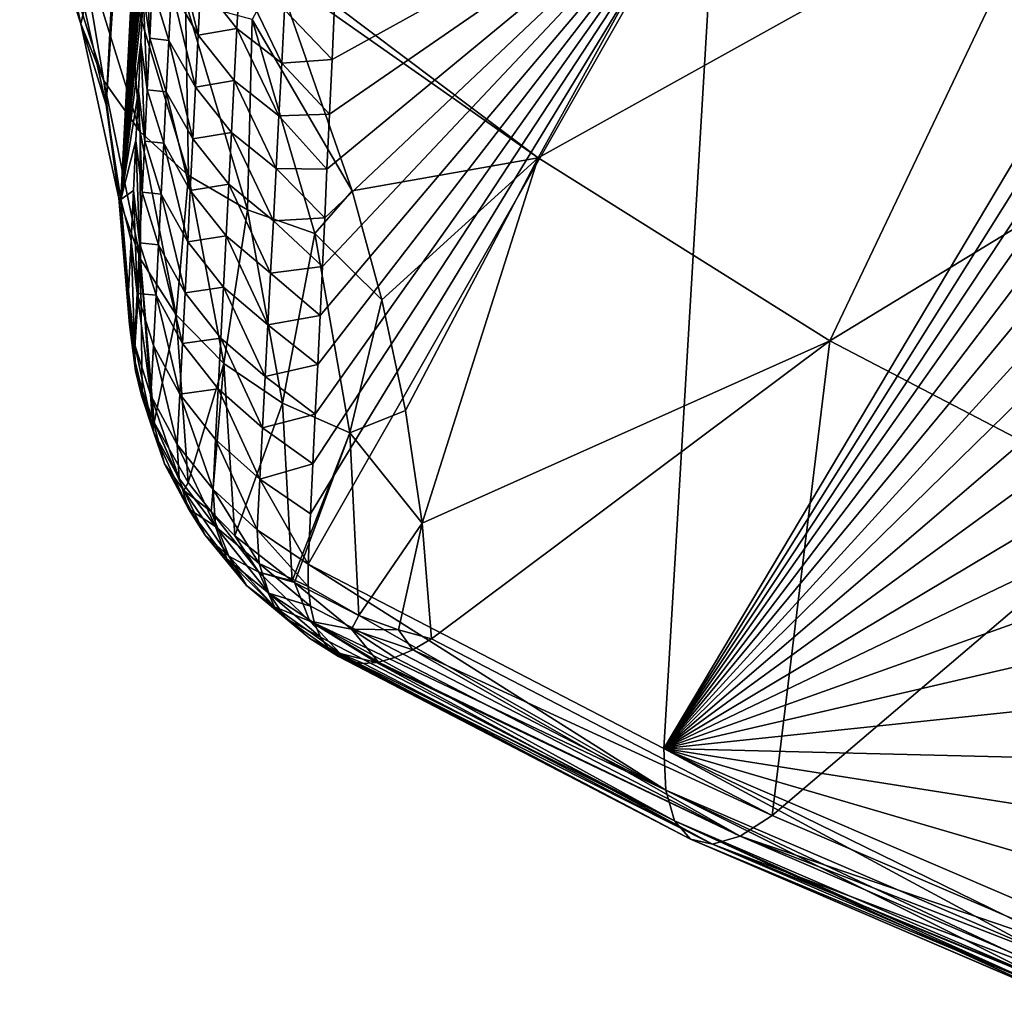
# Model space of a CAD drawing. Header units: metres. Extents: x -109 to 109, y -315 to 32.
# Tile 24 of 256: x -92.07 to -87.34, y -60.25 to -55.53. Entities that reach past the tile are written whole.
import ezdxf

# ---------------------------------------------------------------- set-up
doc = ezdxf.new("R2010")
doc.units = ezdxf.units.M
doc.layers.add('solid_K244242000C74_AAA', color=7, linetype='CONTINUOUS')

msp = doc.modelspace()

# ---------------------------------------------------------------- linework, layer by layer
at = {"layer": 'solid_K244242000C74_AAA'}
for points in [[(-91.653458, -55.942093, 49.707321), (-91.757263, -55.476662, 50.397888), (-91.126915, -45.615547, 35.550354)], [(-91.653458, -55.942093, 49.707321), (-91.126915, -45.615547, 35.550354), (-91.131073, -45.87534, 35.796913)], [(-91.653458, -55.942093, 49.707321), (-91.131073, -45.87534, 35.796913), (-91.135719, -46.138447, 36.049053)], [(-91.653458, -55.942093, 49.707321), (-91.135719, -46.138447, 36.049053), (-91.140862, -46.404922, 36.306938)], [(-91.653458, -55.942093, 49.707321), (-91.140862, -46.404922, 36.306938), (-91.146454, -46.67453, 36.56982)], [(-91.653458, -55.942093, 49.707321), (-91.146454, -46.67453, 36.56982), (-91.152481, -46.947311, 36.837837)], [(-91.653458, -55.942093, 49.707321), (-91.152481, -46.947311, 36.837837), (-91.157867, -47.177124, 37.065376)], [(-91.653458, -55.942093, 49.707321), (-91.157867, -47.177124, 37.065376), (-91.163574, -47.409275, 37.296947)], [(-91.653458, -55.942093, 49.707321), (-91.163574, -47.409275, 37.296947), (-91.169624, -47.643822, 37.532772)], [(-91.653458, -55.942093, 49.707321), (-91.169624, -47.643822, 37.532772), (-91.176018, -47.880829, 37.773052)], [(-91.653458, -55.942093, 49.707321), (-91.176018, -47.880829, 37.773052), (-91.182762, -48.12035, 38.017994)], [(-91.653458, -55.942093, 49.707321), (-91.182762, -48.12035, 38.017994), (-91.189827, -48.362251, 38.267056)], [(-91.653458, -55.942093, 49.707321), (-91.189827, -48.362251, 38.267056), (-91.197182, -48.606468, 38.520042)], [(-91.653458, -55.942093, 49.707321), (-91.197182, -48.606468, 38.520042), (-91.204857, -48.853069, 38.777218)], [(-91.653458, -55.942093, 49.707321), (-91.204857, -48.853069, 38.777218), (-91.212845, -49.102116, 39.038845)], [(-91.653458, -55.942093, 49.707321), (-91.212845, -49.102116, 39.038845), (-91.221161, -49.353668, 39.30518)], [(-91.582428, -56.395554, 48.980026), (-91.653458, -55.942093, 49.707321), (-91.221161, -49.353668, 39.30518)], [(-91.582428, -56.395554, 48.980026), (-91.221161, -49.353668, 39.30518), (-91.22982, -49.607788, 39.576485)], [(-91.582428, -56.395554, 48.980026), (-91.22982, -49.607788, 39.576485), (-91.238815, -49.864536, 39.85302)], [(-91.582428, -56.395554, 48.980026), (-91.238815, -49.864536, 39.85302), (-91.248146, -50.123955, 40.134949)], [(-91.582428, -56.395554, 48.980026), (-91.248146, -50.123955, 40.134949), (-91.257782, -50.385876, 40.421448)], [(-91.582428, -56.395554, 48.980026), (-91.257782, -50.385876, 40.421448), (-91.2677, -50.650291, 40.712532)], [(-91.582428, -56.395554, 48.980026), (-91.2677, -50.650291, 40.712532), (-91.277924, -50.917263, 41.008526)], [(-91.582428, -56.395554, 48.980026), (-91.277924, -50.917263, 41.008526), (-91.28846, -51.186844, 41.30975)], [(-91.582428, -56.395554, 48.980026), (-91.28846, -51.186844, 41.30975), (-91.299309, -51.459099, 41.616528)], [(-91.582428, -56.395554, 48.980026), (-91.299309, -51.459099, 41.616528), (-91.308868, -51.694633, 41.884148)], [(-91.582428, -56.395554, 48.980026), (-91.308868, -51.694633, 41.884148), (-91.318665, -51.932209, 42.156292)], [(-91.582428, -56.395554, 48.980026), (-91.318665, -51.932209, 42.156292), (-91.328712, -52.17186, 42.433144)], [(-91.582428, -56.395554, 48.980026), (-91.328712, -52.17186, 42.433144), (-91.338966, -52.41349, 42.71402)], [(-91.582428, -56.395554, 48.980026), (-91.338966, -52.41349, 42.71402), (-91.349411, -52.657059, 42.998695)], [(-91.582428, -56.395554, 48.980026), (-91.349411, -52.657059, 42.998695), (-91.360069, -52.902599, 43.28743)], [(-91.582428, -56.395554, 48.980026), (-91.360069, -52.902599, 43.28743), (-91.370934, -53.150143, 43.580479)], [(-91.582428, -56.395554, 48.980026), (-91.370934, -53.150143, 43.580479), (-91.380615, -53.368412, 43.840645)], [(-91.582428, -56.395554, 48.980026), (-91.380615, -53.368412, 43.840645), (-91.390465, -53.588257, 44.104488)], [(-91.582428, -56.395554, 48.980026), (-91.390465, -53.588257, 44.104488), (-91.40049, -53.809704, 44.372185)], [(-91.582428, -56.395554, 48.980026), (-91.40049, -53.809704, 44.372185), (-91.410683, -54.032772, 44.643909)], [(-90.872093, -55.221283, 53.701515), (-89.57859, -56.196194, 53.014256), (-88.320061, -53.918335, 56.39571)], [(-89.57859, -56.196194, 53.014256), (-87.104576, -54.820755, 55.763828), (-88.320061, -53.918335, 56.39571)], [(-91.582428, -56.395554, 48.980026), (-91.410683, -54.032772, 44.643909), (-91.421059, -54.257481, 44.91983)], [(-91.582428, -56.395554, 48.980026), (-91.421059, -54.257481, 44.91983), (-91.43161, -54.483852, 45.200085)], [(-91.582428, -56.395554, 48.980026), (-91.43161, -54.483852, 45.200085), (-91.442322, -54.711838, 45.484322)], [(-91.774246, -55.551987, 50.936378), (-92.068314, -54.651218, 52.09734), (-91.892891, -55.000679, 51.053635)], [(-91.957497, -54.904011, 52.353836), (-92.068314, -54.651218, 52.09734), (-91.774246, -55.551987, 50.936378)], [(-91.582428, -56.395554, 48.980026), (-91.442322, -54.711838, 45.484322), (-91.453186, -54.941425, 45.772442)], [(-90.683044, -58.147526, 47.259251), (-90.671478, -57.9063, 46.941517), (-88.71682, -54.700321, 41.228554)], [(-88.974266, -59.03318, 46.639111), (-90.683044, -58.147526, 47.259251), (-88.71682, -54.700321, 41.228554)], [(-90.671478, -57.9063, 46.941517), (-90.659935, -57.66621, 46.627705), (-88.71682, -54.700321, 41.228554)], [(-90.659935, -57.66621, 46.627705), (-90.648445, -57.42728, 46.317799), (-88.71682, -54.700321, 41.228554)], [(-90.648445, -57.42728, 46.317799), (-90.637016, -57.189541, 46.011787), (-88.71682, -54.700321, 41.228554)], [(-90.637016, -57.189541, 46.011787), (-90.625664, -56.953018, 45.709652), (-88.71682, -54.700321, 41.228554)], [(-90.625664, -56.953018, 45.709652), (-90.614418, -56.717735, 45.411373), (-88.71682, -54.700321, 41.228554)], [(-90.614418, -56.717735, 45.411373), (-90.603287, -56.483715, 45.116943), (-88.71682, -54.700321, 41.228554)], [(-90.603287, -56.483715, 45.116943), (-90.592293, -56.250984, 44.826336), (-88.71682, -54.700321, 41.228554)], [(-90.592293, -56.250984, 44.826336), (-90.579918, -55.986622, 44.498882), (-88.71682, -54.700321, 41.228554)], [(-90.579918, -55.986622, 44.498882), (-90.567757, -55.72401, 44.176384), (-88.71682, -54.700321, 41.228554)], [(-90.567757, -55.72401, 44.176384), (-90.555847, -55.463192, 43.858814), (-88.71682, -54.700321, 41.228554)], [(-88.974266, -59.03318, 46.639111), (-88.71682, -54.700321, 41.228554), (-86.855576, -55.478916, 40.653374)], [(-89.57859, -56.196194, 53.014256), (-88.177124, -57.075405, 52.398624), (-87.104576, -54.820755, 55.763828)], [(-88.177124, -57.075405, 52.398624), (-85.786964, -55.621239, 55.203323), (-87.104576, -54.820755, 55.763828)], [(-91.664444, -55.825912, 51.170647), (-91.957497, -54.904011, 52.353836), (-91.774246, -55.551987, 50.936378)], [(-91.783264, -55.125572, 52.603893), (-91.957497, -54.904011, 52.353836), (-91.664444, -55.825912, 51.170647)], [(-91.582428, -56.395554, 48.980026), (-91.453186, -54.941425, 45.772442), (-91.464211, -55.172619, 46.064442)], [(-91.774246, -55.551987, 50.936378), (-91.892891, -55.000679, 51.053635), (-91.757263, -55.476662, 50.397888)], [(-91.48999, -56.071682, 51.396782), (-91.783264, -55.125572, 52.603893), (-91.664444, -55.825912, 51.170647)], [(-91.551788, -55.308037, 52.838631), (-91.783264, -55.125572, 52.603893), (-91.48999, -56.071682, 51.396782)], [(-91.339592, -55.384968, 45.323734), (-91.327217, -55.13586, 45.012886), (-91.210632, -55.606529, 45.134045)], [(-91.327217, -55.13586, 45.012886), (-91.197876, -55.355568, 44.821186), (-91.210632, -55.606529, 45.134045)], [(-91.582428, -56.395554, 48.980026), (-91.464211, -55.172619, 46.064442), (-91.47538, -55.405415, 46.360321)], [(-91.443596, -55.621361, 46.118458), (-91.47538, -55.405415, 46.360321), (-91.464211, -55.172619, 46.064442)], [(-91.443596, -55.621361, 46.118458), (-91.464211, -55.172619, 46.064442), (-91.431419, -55.372692, 45.803543)], [(-90.835464, -55.312286, 53.600479), (-89.57859, -56.196194, 53.014256), (-90.872093, -55.221283, 53.701515)], [(-91.257072, -56.280579, 51.606747), (-91.551788, -55.308037, 52.838631), (-91.48999, -56.071682, 51.396782)], [(-91.271294, -55.444931, 53.049713), (-91.551788, -55.308037, 52.838631), (-91.257072, -56.280579, 51.606747)], [(-91.197876, -55.355568, 44.821186), (-91.011742, -55.322399, 44.355389), (-91.024796, -55.574383, 44.666927)], [(-91.024796, -55.574383, 44.666927), (-91.011742, -55.322399, 44.355389), (-90.810005, -55.741077, 44.497322)], [(-91.011742, -55.322399, 44.355389), (-90.796539, -55.485901, 44.182442), (-90.810005, -55.741077, 44.497322)], [(-90.951736, -55.531395, 53.229656), (-90.471283, -56.354225, 52.365227), (-90.835464, -55.312286, 53.600479)], [(-90.835464, -55.312286, 53.600479), (-90.471283, -56.354225, 52.365227), (-89.57859, -56.196194, 53.014256)], [(-91.443596, -55.621361, 46.118458), (-91.431419, -55.372692, 45.803543), (-91.351952, -55.63295, 45.63549)], [(-91.431419, -55.372692, 45.803543), (-91.339592, -55.384968, 45.323734), (-91.351952, -55.63295, 45.63549)], [(-91.210632, -55.606529, 45.134045), (-91.197876, -55.355568, 44.821186), (-91.024796, -55.574383, 44.666927)], [(-91.582428, -56.395554, 48.980026), (-91.47538, -55.405415, 46.360321), (-91.486702, -55.639812, 46.660084)], [(-91.45578, -55.868889, 46.43428), (-91.486702, -55.639812, 46.660084), (-91.47538, -55.405415, 46.360321)], [(-91.45578, -55.868889, 46.43428), (-91.47538, -55.405415, 46.360321), (-91.443596, -55.621361, 46.118458)], [(-91.351952, -55.63295, 45.63549), (-91.339592, -55.384968, 45.323734), (-91.223358, -55.856339, 45.447819)], [(-91.339592, -55.384968, 45.323734), (-91.210632, -55.606529, 45.134045), (-91.223358, -55.856339, 45.447819)], [(-90.973953, -56.445183, 51.793095), (-91.271294, -55.444931, 53.049713), (-91.257072, -56.280579, 51.606747)], [(-90.951736, -55.531395, 53.229656), (-91.271294, -55.444931, 53.049713), (-90.973953, -56.445183, 51.793095)], [(-90.796539, -55.485901, 44.182442), (-90.555847, -55.463192, 43.858814), (-90.567757, -55.72401, 44.176384)], [(-91.774246, -55.551987, 50.936378), (-91.757263, -55.476662, 50.397888), (-91.653458, -55.942093, 49.707321)], [(-90.810005, -55.741077, 44.497322), (-90.796539, -55.485901, 44.182442), (-90.567757, -55.72401, 44.176384)], [(-86.882591, -55.69627, 40.91914), (-88.974266, -59.03318, 46.639111), (-86.855576, -55.478916, 40.653374)], [(-91.59285, -56.389206, 49.703613), (-91.774246, -55.551987, 50.936378), (-91.653458, -55.942093, 49.707321)], [(-91.664444, -55.825912, 51.170647), (-91.774246, -55.551987, 50.936378), (-91.59285, -56.389206, 49.703613)], [(-90.650696, -56.559647, 51.949215), (-90.951736, -55.531395, 53.229656), (-90.973953, -56.445183, 51.793095)], [(-90.650696, -56.559647, 51.949215), (-90.471283, -56.354225, 52.365227), (-90.951736, -55.531395, 53.229656)], [(-91.223358, -55.856339, 45.447819), (-91.210632, -55.606529, 45.134045), (-91.037811, -55.825211, 44.979393)], [(-91.210632, -55.606529, 45.134045), (-91.024796, -55.574383, 44.666927), (-91.037811, -55.825211, 44.979393)], [(-91.037811, -55.825211, 44.979393), (-91.024796, -55.574383, 44.666927), (-90.823402, -55.995056, 44.81316)], [(-91.024796, -55.574383, 44.666927), (-90.810005, -55.741077, 44.497322), (-90.823402, -55.995056, 44.81316)], [(-91.582428, -56.395554, 48.980026), (-91.486702, -55.639812, 46.660084), (-91.498161, -55.875816, 46.963726)], [(-91.467972, -56.115276, 46.751003), (-91.498161, -55.875816, 46.963726), (-91.486702, -55.639812, 46.660084)], [(-91.467972, -56.115276, 46.751003), (-91.486702, -55.639812, 46.660084), (-91.45578, -55.868889, 46.43428)], [(-91.45578, -55.868889, 46.43428), (-91.443596, -55.621361, 46.118458), (-91.364311, -55.879803, 45.948143)], [(-91.443596, -55.621361, 46.118458), (-91.351952, -55.63295, 45.63549), (-91.364311, -55.879803, 45.948143)], [(-91.364311, -55.879803, 45.948143), (-91.351952, -55.63295, 45.63549), (-91.236053, -56.105, 45.762508)], [(-91.351952, -55.63295, 45.63549), (-91.223358, -55.856339, 45.447819), (-91.236053, -56.105, 45.762508)], [(-88.177124, -57.075405, 52.398624), (-86.688019, -57.851955, 51.854877), (-85.786964, -55.621239, 55.203323)], [(-86.882591, -55.69627, 40.91914), (-86.908737, -55.915638, 41.188194), (-88.974266, -59.03318, 46.639111)], [(-90.823402, -55.995056, 44.81316), (-90.810005, -55.741077, 44.497322), (-90.579918, -55.986622, 44.498882)], [(-90.810005, -55.741077, 44.497322), (-90.567757, -55.72401, 44.176384), (-90.579918, -55.986622, 44.498882)], [(-91.487991, -56.682453, 49.91571), (-91.664444, -55.825912, 51.170647), (-91.59285, -56.389206, 49.703613)], [(-91.48999, -56.071682, 51.396782), (-91.664444, -55.825912, 51.170647), (-91.487991, -56.682453, 49.91571)], [(-91.223358, -55.856339, 45.447819), (-91.037811, -55.825211, 44.979393), (-91.050774, -56.074879, 45.292786)], [(-91.050774, -56.074879, 45.292786), (-91.037811, -55.825211, 44.979393), (-90.836739, -56.247841, 45.129951)], [(-91.037811, -55.825211, 44.979393), (-90.823402, -55.995056, 44.81316), (-90.836739, -56.247841, 45.129951)], [(-91.582428, -56.395554, 48.980026), (-91.498161, -55.875816, 46.963726), (-91.509773, -56.113422, 47.271248)], [(-91.480171, -56.360519, 47.068619), (-91.509773, -56.113422, 47.271248), (-91.498161, -55.875816, 46.963726)], [(-91.480171, -56.360519, 47.068619), (-91.498161, -55.875816, 46.963726), (-91.467972, -56.115276, 46.751003)], [(-91.467972, -56.115276, 46.751003), (-91.45578, -55.868889, 46.43428), (-91.376656, -56.125526, 46.261692)], [(-91.45578, -55.868889, 46.43428), (-91.364311, -55.879803, 45.948143), (-91.376656, -56.125526, 46.261692)], [(-91.376656, -56.125526, 46.261692), (-91.364311, -55.879803, 45.948143), (-91.248711, -56.352509, 46.07811)], [(-91.364311, -55.879803, 45.948143), (-91.236053, -56.105, 45.762508), (-91.248711, -56.352509, 46.07811)], [(-91.236053, -56.105, 45.762508), (-91.223358, -55.856339, 45.447819), (-91.050774, -56.074879, 45.292786)], [(-91.59285, -56.389206, 49.703613), (-91.653458, -55.942093, 49.707321), (-91.582428, -56.395554, 48.980026)], [(-86.908737, -55.915638, 41.188194), (-86.933968, -56.137119, 41.46067), (-88.974266, -59.03318, 46.639111)], [(-90.823402, -55.995056, 44.81316), (-90.579918, -55.986622, 44.498882), (-90.592293, -56.250984, 44.826336)], [(-90.836739, -56.247841, 45.129951), (-90.823402, -55.995056, 44.81316), (-90.592293, -56.250984, 44.826336)], [(-91.317413, -56.950714, 50.117985), (-91.48999, -56.071682, 51.396782), (-91.487991, -56.682453, 49.91571)], [(-91.257072, -56.280579, 51.606747), (-91.48999, -56.071682, 51.396782), (-91.317413, -56.950714, 50.117985)], [(-91.236053, -56.105, 45.762508), (-91.050774, -56.074879, 45.292786), (-91.063683, -56.323391, 45.60709)], [(-91.063683, -56.323391, 45.60709), (-91.050774, -56.074879, 45.292786), (-90.849998, -56.499428, 45.447685)], [(-91.050774, -56.074879, 45.292786), (-90.836739, -56.247841, 45.129951), (-90.849998, -56.499428, 45.447685)], [(-91.582428, -56.395554, 48.980026), (-91.509773, -56.113422, 47.271248), (-91.521523, -56.352631, 47.582649)], [(-91.492363, -56.604622, 47.387127), (-91.521523, -56.352631, 47.582649), (-91.509773, -56.113422, 47.271248)], [(-91.492363, -56.604622, 47.387127), (-91.509773, -56.113422, 47.271248), (-91.480171, -56.360519, 47.068619)], [(-91.480171, -56.360519, 47.068619), (-91.467972, -56.115276, 46.751003), (-91.388977, -56.370121, 46.576126)], [(-91.467972, -56.115276, 46.751003), (-91.376656, -56.125526, 46.261692), (-91.388977, -56.370121, 46.576126)], [(-91.388977, -56.370121, 46.576126), (-91.376656, -56.125526, 46.261692), (-91.261322, -56.598869, 46.394611)], [(-91.376656, -56.125526, 46.261692), (-91.248711, -56.352509, 46.07811), (-91.261322, -56.598869, 46.394611)], [(-91.248711, -56.352509, 46.07811), (-91.236053, -56.105, 45.762508), (-91.063683, -56.323391, 45.60709)], [(-86.933968, -56.137119, 41.46067), (-86.960449, -56.381866, 41.76273), (-88.974266, -59.03318, 46.639111)], [(-90.471283, -56.354225, 52.365227), (-90.328995, -56.878685, 51.68433), (-89.57859, -56.196194, 53.014256)], [(-90.328995, -56.878685, 51.68433), (-90.215584, -57.410027, 50.949226), (-89.57859, -56.196194, 53.014256)], [(-90.215584, -57.410027, 50.949226), (-90.134651, -57.951881, 50.147495), (-89.57859, -56.196194, 53.014256)], [(-90.134651, -57.951881, 50.147495), (-88.177124, -57.075405, 52.398624), (-89.57859, -56.196194, 53.014256)], [(-90.849998, -56.499428, 45.447685), (-90.836739, -56.247841, 45.129951), (-90.603287, -56.483715, 45.116943)], [(-90.836739, -56.247841, 45.129951), (-90.592293, -56.250984, 44.826336), (-90.603287, -56.483715, 45.116943)], [(-91.087181, -57.184479, 50.303246), (-91.257072, -56.280579, 51.606747), (-91.317413, -56.950714, 50.117985)], [(-90.973953, -56.445183, 51.793095), (-91.257072, -56.280579, 51.606747), (-91.087181, -57.184479, 50.303246)], [(-91.248711, -56.352509, 46.07811), (-91.063683, -56.323391, 45.60709), (-91.07653, -56.570747, 45.922306)], [(-91.07653, -56.570747, 45.922306), (-91.063683, -56.323391, 45.60709), (-90.863182, -56.749817, 45.766357)], [(-91.063683, -56.323391, 45.60709), (-90.849998, -56.499428, 45.447685), (-90.863182, -56.749817, 45.766357)], [(-91.582428, -56.395554, 48.980026), (-91.521523, -56.352631, 47.582649), (-91.533409, -56.593445, 47.897934)], [(-91.504555, -56.847576, 47.706512), (-91.533409, -56.593445, 47.897934), (-91.521523, -56.352631, 47.582649)], [(-91.504555, -56.847576, 47.706512), (-91.521523, -56.352631, 47.582649), (-91.492363, -56.604622, 47.387127)], [(-91.492363, -56.604622, 47.387127), (-91.480171, -56.360519, 47.068619), (-91.401283, -56.61359, 46.891445)], [(-91.480171, -56.360519, 47.068619), (-91.388977, -56.370121, 46.576126), (-91.401283, -56.61359, 46.891445)], [(-91.401283, -56.61359, 46.891445), (-91.388977, -56.370121, 46.576126), (-91.273895, -56.844078, 46.712009)], [(-91.388977, -56.370121, 46.576126), (-91.261322, -56.598869, 46.394611), (-91.273895, -56.844078, 46.712009)], [(-91.261322, -56.598869, 46.394611), (-91.248711, -56.352509, 46.07811), (-91.07653, -56.570747, 45.922306)], [(-90.650696, -56.559647, 51.949215), (-90.328995, -56.878685, 51.68433), (-90.471283, -56.354225, 52.365227)], [(-91.59285, -56.389206, 49.703613), (-91.582428, -56.395554, 48.980026), (-91.545441, -56.835861, 48.217098)], [(-91.541069, -56.997002, 48.314625), (-91.59285, -56.389206, 49.703613), (-91.545441, -56.835861, 48.217098)], [(-91.541069, -56.997002, 48.314625), (-91.519005, -57.156662, 48.412201), (-91.59285, -56.389206, 49.703613)], [(-91.487991, -56.682453, 49.91571), (-91.59285, -56.389206, 49.703613), (-91.519005, -57.156662, 48.412201)], [(-91.582428, -56.395554, 48.980026), (-91.533409, -56.593445, 47.897934), (-91.545441, -56.835861, 48.217098)], [(-86.960449, -56.381866, 41.76273), (-86.985703, -56.629375, 42.069202), (-88.974266, -59.03318, 46.639111)], [(-90.805458, -57.375446, 50.464916), (-90.973953, -56.445183, 51.793095), (-91.087181, -57.184479, 50.303246)], [(-90.650696, -56.559647, 51.949215), (-90.973953, -56.445183, 51.793095), (-90.805458, -57.375446, 50.464916)], [(-90.863182, -56.749817, 45.766357), (-90.849998, -56.499428, 45.447685), (-90.614418, -56.717735, 45.411373)], [(-90.849998, -56.499428, 45.447685), (-90.603287, -56.483715, 45.116943), (-90.614418, -56.717735, 45.411373)], [(-90.482246, -57.51683, 50.597267), (-90.650696, -56.559647, 51.949215), (-90.805458, -57.375446, 50.464916)], [(-90.482246, -57.51683, 50.597267), (-90.328995, -56.878685, 51.68433), (-90.650696, -56.559647, 51.949215)], [(-91.516739, -57.089386, 48.026775), (-91.545441, -56.835861, 48.217098), (-91.533409, -56.593445, 47.897934)], [(-91.504555, -56.847576, 47.706512), (-91.516739, -57.089386, 48.026775), (-91.533409, -56.593445, 47.897934)], [(-91.504555, -56.847576, 47.706512), (-91.492363, -56.604622, 47.387127), (-91.413559, -56.855927, 47.207638)], [(-91.492363, -56.604622, 47.387127), (-91.401283, -56.61359, 46.891445), (-91.413559, -56.855927, 47.207638)], [(-91.273895, -56.844078, 46.712009), (-91.261322, -56.598869, 46.394611), (-91.089325, -56.816948, 46.23843)], [(-91.261322, -56.598869, 46.394611), (-91.07653, -56.570747, 45.922306), (-91.089325, -56.816948, 46.23843)], [(-91.089325, -56.816948, 46.23843), (-91.07653, -56.570747, 45.922306), (-90.876282, -56.999012, 46.085964)], [(-91.07653, -56.570747, 45.922306), (-90.863182, -56.749817, 45.766357), (-90.876282, -56.999012, 46.085964)], [(-91.413559, -56.855927, 47.207638), (-91.401283, -56.61359, 46.891445), (-91.286415, -57.088135, 47.030296)], [(-91.401283, -56.61359, 46.891445), (-91.273895, -56.844078, 46.712009), (-91.286415, -57.088135, 47.030296)], [(-86.985703, -56.629375, 42.069202), (-87.009659, -56.879761, 42.380257), (-88.974266, -59.03318, 46.639111)], [(-91.479401, -57.313934, 48.508362), (-91.487991, -56.682453, 49.91571), (-91.519005, -57.156662, 48.412201)], [(-91.43261, -57.443424, 48.588028), (-91.422569, -57.467163, 48.602623), (-91.487991, -56.682453, 49.91571)], [(-91.317413, -56.950714, 50.117985), (-91.487991, -56.682453, 49.91571), (-91.422569, -57.467163, 48.602623)], [(-91.479401, -57.313934, 48.508362), (-91.43261, -57.443424, 48.588028), (-91.487991, -56.682453, 49.91571)], [(-90.876282, -56.999012, 46.085964), (-90.863182, -56.749817, 45.766357), (-90.625664, -56.953018, 45.709652)], [(-90.863182, -56.749817, 45.766357), (-90.614418, -56.717735, 45.411373), (-90.625664, -56.953018, 45.709652)], [(-91.511803, -57.219261, 48.209076), (-91.545441, -56.835861, 48.217098), (-91.516739, -57.089386, 48.026775)], [(-91.511803, -57.219261, 48.209076), (-91.541069, -56.997002, 48.314625), (-91.545441, -56.835861, 48.217098)], [(-91.286415, -57.088135, 47.030296), (-91.273895, -56.844078, 46.712009), (-91.102043, -57.061989, 46.555454)], [(-91.273895, -56.844078, 46.712009), (-91.089325, -56.816948, 46.23843), (-91.102043, -57.061989, 46.555454)], [(-91.102043, -57.061989, 46.555454), (-91.089325, -56.816948, 46.23843), (-90.889297, -57.247009, 46.406502)], [(-91.089325, -56.816948, 46.23843), (-90.876282, -56.999012, 46.085964), (-90.889297, -57.247009, 46.406502)], [(-91.504555, -56.847576, 47.706512), (-91.438026, -57.337212, 47.842628), (-91.516739, -57.089386, 48.026775)], [(-91.504555, -56.847576, 47.706512), (-91.425812, -57.097137, 47.5247), (-91.438026, -57.337212, 47.842628)], [(-91.504555, -56.847576, 47.706512), (-91.413559, -56.855927, 47.207638), (-91.425812, -57.097137, 47.5247)], [(-91.425812, -57.097137, 47.5247), (-91.413559, -56.855927, 47.207638), (-91.298889, -57.331043, 47.349472)], [(-91.413559, -56.855927, 47.207638), (-91.286415, -57.088135, 47.030296), (-91.298889, -57.331043, 47.349472)], [(-90.482246, -57.51683, 50.597267), (-90.215584, -57.410027, 50.949226), (-90.328995, -56.878685, 51.68433)], [(-87.009659, -56.879761, 42.380257), (-87.032249, -57.133121, 42.696049), (-88.974266, -59.03318, 46.639111)], [(-91.259552, -57.755913, 48.781563), (-91.317413, -56.950714, 50.117985), (-91.422569, -57.467163, 48.602623)], [(-91.087181, -57.184479, 50.303246), (-91.317413, -56.950714, 50.117985), (-91.259552, -57.755913, 48.781563)], [(-90.876282, -56.999012, 46.085964), (-90.625664, -56.953018, 45.709652), (-90.637016, -57.189541, 46.011787)], [(-91.511803, -57.219261, 48.209076), (-91.519005, -57.156662, 48.412201), (-91.541069, -56.997002, 48.314625)], [(-90.889297, -57.247009, 46.406502), (-90.876282, -56.999012, 46.085964), (-90.637016, -57.189541, 46.011787)], [(-91.286415, -57.088135, 47.030296), (-91.102043, -57.061989, 46.555454), (-91.1147, -57.30587, 46.873371)], [(-91.1147, -57.30587, 46.873371), (-91.102043, -57.061989, 46.555454), (-90.902222, -57.493813, 46.727959)], [(-91.102043, -57.061989, 46.555454), (-90.889297, -57.247009, 46.406502), (-90.902222, -57.493813, 46.727959)], [(-90.134651, -57.951881, 50.147495), (-90.090057, -58.507011, 49.265522), (-88.177124, -57.075405, 52.398624)], [(-90.090057, -58.507011, 49.265522), (-88.453484, -59.355202, 48.671612), (-88.177124, -57.075405, 52.398624)], [(-88.453484, -59.355202, 48.671612), (-86.688019, -57.851955, 51.854877), (-88.177124, -57.075405, 52.398624)], [(-91.426369, -57.511917, 48.092373), (-91.516739, -57.089386, 48.026775), (-91.438026, -57.337212, 47.842628)], [(-91.511803, -57.219261, 48.209076), (-91.516739, -57.089386, 48.026775), (-91.426369, -57.511917, 48.092373)], [(-91.425812, -57.097137, 47.5247), (-91.311302, -57.5728, 47.669525), (-91.438026, -57.337212, 47.842628)], [(-91.425812, -57.097137, 47.5247), (-91.298889, -57.331043, 47.349472), (-91.311302, -57.5728, 47.669525)], [(-91.298889, -57.331043, 47.349472), (-91.286415, -57.088135, 47.030296), (-91.1147, -57.30587, 46.873371)], [(-91.483643, -57.337868, 48.396862), (-91.479401, -57.313934, 48.508362), (-91.519005, -57.156662, 48.412201)], [(-91.483643, -57.337868, 48.396862), (-91.519005, -57.156662, 48.412201), (-91.511803, -57.219261, 48.209076)], [(-87.032249, -57.133121, 42.696049), (-87.053528, -57.389172, 43.016354), (-88.974266, -59.03318, 46.639111)], [(-91.483643, -57.337868, 48.396862), (-91.511803, -57.219261, 48.209076), (-91.426369, -57.511917, 48.092373)], [(-91.1493, -57.895134, 48.868694), (-91.087181, -57.184479, 50.303246), (-91.259552, -57.755913, 48.781563)], [(-91.1493, -57.895134, 48.868694), (-91.035698, -58.012638, 48.942764), (-91.087181, -57.184479, 50.303246)], [(-90.805458, -57.375446, 50.464916), (-91.087181, -57.184479, 50.303246), (-91.035698, -58.012638, 48.942764)], [(-90.889297, -57.247009, 46.406502), (-90.637016, -57.189541, 46.011787), (-90.648445, -57.42728, 46.317799)], [(-90.902222, -57.493813, 46.727959), (-90.889297, -57.247009, 46.406502), (-90.648445, -57.42728, 46.317799)], [(-91.483643, -57.337868, 48.396862), (-91.43261, -57.443424, 48.588028), (-91.479401, -57.313934, 48.508362)], [(-91.298889, -57.331043, 47.349472), (-91.1147, -57.30587, 46.873371), (-91.127281, -57.548599, 47.192173)], [(-91.127281, -57.548599, 47.192173), (-91.1147, -57.30587, 46.873371), (-90.915054, -57.739422, 47.050335)], [(-91.1147, -57.30587, 46.873371), (-90.902222, -57.493813, 46.727959), (-90.915054, -57.739422, 47.050335)], [(-91.483643, -57.337868, 48.396862), (-91.373405, -57.665558, 48.350483), (-91.43261, -57.443424, 48.588028)], [(-91.483643, -57.337868, 48.396862), (-91.426369, -57.511917, 48.092373), (-91.373405, -57.665558, 48.350483)], [(-91.301888, -57.736904, 47.902733), (-91.438026, -57.337212, 47.842628), (-91.311302, -57.5728, 47.669525)], [(-91.426369, -57.511917, 48.092373), (-91.438026, -57.337212, 47.842628), (-91.301888, -57.736904, 47.902733)], [(-91.298889, -57.331043, 47.349472), (-91.139793, -57.790169, 47.511864), (-91.311302, -57.5728, 47.669525)], [(-91.298889, -57.331043, 47.349472), (-91.127281, -57.548599, 47.192173), (-91.139793, -57.790169, 47.511864)], [(-90.759018, -58.228321, 49.080215), (-90.805458, -57.375446, 50.464916), (-91.035698, -58.012638, 48.942764)], [(-90.482246, -57.51683, 50.597267), (-90.805458, -57.375446, 50.464916), (-90.759018, -58.228321, 49.080215)], [(-90.482246, -57.51683, 50.597267), (-90.134651, -57.951881, 50.147495), (-90.215584, -57.410027, 50.949226)], [(-87.053528, -57.389172, 43.016354), (-87.073509, -57.647739, 43.341064), (-88.974266, -59.03318, 46.639111)], [(-91.280411, -57.794468, 48.610798), (-91.422569, -57.467163, 48.602623), (-91.43261, -57.443424, 48.588028)], [(-91.280411, -57.794468, 48.610798), (-91.43261, -57.443424, 48.588028), (-91.373405, -57.665558, 48.350483)], [(-90.902222, -57.493813, 46.727959), (-90.648445, -57.42728, 46.317799), (-90.659935, -57.66621, 46.627705)], [(-91.280411, -57.794468, 48.610798), (-91.259552, -57.755913, 48.781563), (-91.422569, -57.467163, 48.602623)], [(-90.915054, -57.739422, 47.050335), (-90.902222, -57.493813, 46.727959), (-90.659935, -57.66621, 46.627705)], [(-91.426369, -57.511917, 48.092373), (-91.301888, -57.736904, 47.902733), (-91.256737, -57.883068, 48.14357)], [(-91.373405, -57.665558, 48.350483), (-91.426369, -57.511917, 48.092373), (-91.256737, -57.883068, 48.14357)], [(-91.127281, -57.548599, 47.192173), (-90.927834, -57.983799, 47.373646), (-91.139793, -57.790169, 47.511864)], [(-91.127281, -57.548599, 47.192173), (-90.915054, -57.739422, 47.050335), (-90.927834, -57.983799, 47.373646)], [(-90.747643, -58.235573, 49.084869), (-90.482246, -57.51683, 50.597267), (-90.759018, -58.228321, 49.080215)], [(-90.747643, -58.235573, 49.084869), (-90.439308, -58.395275, 49.189159), (-90.482246, -57.51683, 50.597267)], [(-90.439308, -58.395275, 49.189159), (-90.134651, -57.951881, 50.147495), (-90.482246, -57.51683, 50.597267)], [(-91.127754, -57.966751, 47.764519), (-91.311302, -57.5728, 47.669525), (-91.139793, -57.790169, 47.511864)], [(-91.301888, -57.736904, 47.902733), (-91.311302, -57.5728, 47.669525), (-91.127754, -57.966751, 47.764519)], [(-87.073509, -57.647739, 43.341064), (-87.092163, -57.908794, 43.670212), (-88.974266, -59.03318, 46.639111)], [(-91.373405, -57.665558, 48.350483), (-91.256737, -57.883068, 48.14357), (-91.176781, -58.008324, 48.387131)], [(-91.280411, -57.794468, 48.610798), (-91.373405, -57.665558, 48.350483), (-91.176781, -58.008324, 48.387131)], [(-90.915054, -57.739422, 47.050335), (-90.659935, -57.66621, 46.627705), (-90.671478, -57.9063, 46.941517)], [(-91.256737, -57.883068, 48.14357), (-91.301888, -57.736904, 47.902733), (-91.127754, -57.966751, 47.764519)], [(-90.927834, -57.983799, 47.373646), (-90.915054, -57.739422, 47.050335), (-90.683044, -58.147526, 47.259251)], [(-90.915054, -57.739422, 47.050335), (-90.671478, -57.9063, 46.941517), (-90.683044, -58.147526, 47.259251)], [(-91.280411, -57.794468, 48.610798), (-91.1493, -57.895134, 48.868694), (-91.259552, -57.755913, 48.781563)], [(-90.917931, -58.144947, 47.603241), (-91.139793, -57.790169, 47.511864), (-90.927834, -57.983799, 47.373646)], [(-91.127754, -57.966751, 47.764519), (-91.139793, -57.790169, 47.511864), (-90.917931, -58.144947, 47.603241)], [(-91.280411, -57.794468, 48.610798), (-91.063637, -58.110115, 48.628464), (-91.1493, -57.895134, 48.868694)], [(-91.280411, -57.794468, 48.610798), (-91.176781, -58.008324, 48.387131), (-91.063637, -58.110115, 48.628464)], [(-91.256737, -57.883068, 48.14357), (-91.127754, -57.966751, 47.764519), (-91.073479, -58.121738, 48.025658)], [(-91.176781, -58.008324, 48.387131), (-91.256737, -57.883068, 48.14357), (-91.073479, -58.121738, 48.025658)], [(-88.453484, -59.355202, 48.671612), (-86.73848, -60.092102, 48.155632), (-86.688019, -57.851955, 51.854877)], [(-90.919609, -58.186375, 48.862652), (-91.035698, -58.012638, 48.942764), (-91.1493, -57.895134, 48.868694)], [(-90.919609, -58.186375, 48.862652), (-91.1493, -57.895134, 48.868694), (-91.063637, -58.110115, 48.628464)], [(-87.092163, -57.908794, 43.670212), (-87.107376, -58.139221, 43.961872), (-88.974266, -59.03318, 46.639111)], [(-91.127754, -57.966751, 47.764519), (-90.917931, -58.144947, 47.603241), (-90.871628, -58.287693, 47.840431)], [(-91.073479, -58.121738, 48.025658), (-91.127754, -57.966751, 47.764519), (-90.871628, -58.287693, 47.840431)], [(-90.248833, -58.464046, 49.235851), (-90.134651, -57.951881, 50.147495), (-90.439308, -58.395275, 49.189159)], [(-90.248833, -58.464046, 49.235851), (-90.090057, -58.507011, 49.265522), (-90.134651, -57.951881, 50.147495)], [(-91.176781, -58.008324, 48.387131), (-91.073479, -58.121738, 48.025658), (-90.978287, -58.25135, 48.28891)], [(-91.063637, -58.110115, 48.628464), (-91.176781, -58.008324, 48.387131), (-90.978287, -58.25135, 48.28891)], [(-90.919609, -58.186375, 48.862652), (-90.759018, -58.228321, 49.080215), (-91.035698, -58.012638, 48.942764)], [(-90.682144, -58.254936, 47.411591), (-90.927834, -57.983799, 47.373646), (-90.683044, -58.147526, 47.259251)], [(-90.682144, -58.254936, 47.411591), (-90.917931, -58.144947, 47.603241), (-90.927834, -57.983799, 47.373646)], [(-91.073479, -58.121738, 48.025658), (-90.871628, -58.287693, 47.840431), (-90.78994, -58.40892, 48.080036)], [(-90.978287, -58.25135, 48.28891), (-91.073479, -58.121738, 48.025658), (-90.78994, -58.40892, 48.080036)], [(-91.063637, -58.110115, 48.628464), (-90.978287, -58.25135, 48.28891), (-90.844505, -58.352417, 48.547844)], [(-90.919609, -58.186375, 48.862652), (-91.063637, -58.110115, 48.628464), (-90.844505, -58.352417, 48.547844)], [(-90.672279, -58.34956, 47.571564), (-90.871628, -58.287693, 47.840431), (-90.917931, -58.144947, 47.603241)], [(-90.682144, -58.254936, 47.411591), (-90.672279, -58.34956, 47.571564), (-90.917931, -58.144947, 47.603241)], [(-88.965576, -59.234219, 46.952461), (-90.683044, -58.147526, 47.259251), (-88.974266, -59.03318, 46.639111)], [(-88.965576, -59.234219, 46.952461), (-90.682144, -58.254936, 47.411591), (-90.683044, -58.147526, 47.259251)], [(-87.107376, -58.139221, 43.961872), (-87.121544, -58.371502, 44.256958), (-88.974266, -59.03318, 46.639111)], [(-90.919609, -58.186375, 48.862652), (-90.747643, -58.235573, 49.084869), (-90.759018, -58.228321, 49.080215)], [(-90.919609, -58.186375, 48.862652), (-90.675392, -58.422478, 48.796143), (-90.747643, -58.235573, 49.084869)], [(-90.919609, -58.186375, 48.862652), (-90.844505, -58.352417, 48.547844), (-90.675392, -58.422478, 48.796143)], [(-90.978287, -58.25135, 48.28891), (-90.78994, -58.40892, 48.080036), (-90.674652, -58.505981, 48.316822)], [(-90.844505, -58.352417, 48.547844), (-90.978287, -58.25135, 48.28891), (-90.674652, -58.505981, 48.316822)], [(-90.475075, -58.459816, 49.027748), (-90.439308, -58.395275, 49.189159), (-90.747643, -58.235573, 49.084869)], [(-90.475075, -58.459816, 49.027748), (-90.747643, -58.235573, 49.084869), (-90.675392, -58.422478, 48.796143)], [(-88.965576, -59.234219, 46.952461), (-90.672279, -58.34956, 47.571564), (-90.682144, -58.254936, 47.411591)], [(-90.623405, -58.499443, 47.909016), (-90.78994, -58.40892, 48.080036), (-90.871628, -58.287693, 47.840431)], [(-90.652641, -58.431347, 47.737911), (-90.623405, -58.499443, 47.909016), (-90.871628, -58.287693, 47.840431)], [(-90.672279, -58.34956, 47.571564), (-90.652641, -58.431347, 47.737911), (-90.871628, -58.287693, 47.840431)], [(-90.844505, -58.352417, 48.547844), (-90.674652, -58.505981, 48.316822), (-90.528275, -58.576752, 48.545612)], [(-90.675392, -58.422478, 48.796143), (-90.844505, -58.352417, 48.547844), (-90.528275, -58.576752, 48.545612)], [(-88.965576, -59.234219, 46.952461), (-90.652641, -58.431347, 47.737911), (-90.672279, -58.34956, 47.571564)], [(-90.475075, -58.459816, 49.027748), (-90.248833, -58.464046, 49.235851), (-90.439308, -58.395275, 49.189159)], [(-87.121544, -58.371502, 44.256958), (-87.134636, -58.605606, 44.555485), (-88.974266, -59.03318, 46.639111)], [(-90.584763, -58.553268, 48.08326), (-90.674652, -58.505981, 48.316822), (-90.78994, -58.40892, 48.080036)], [(-90.623405, -58.499443, 47.909016), (-90.584763, -58.553268, 48.08326), (-90.78994, -58.40892, 48.080036)], [(-90.675392, -58.422478, 48.796143), (-90.528275, -58.576752, 48.545612), (-90.353722, -58.619827, 48.761398)], [(-90.34462, -58.618206, 48.78199), (-90.675392, -58.422478, 48.796143), (-90.353722, -58.619827, 48.761398)], [(-90.34462, -58.618206, 48.78199), (-90.475075, -58.459816, 49.027748), (-90.675392, -58.422478, 48.796143)], [(-88.922554, -59.381001, 47.291996), (-90.623405, -58.499443, 47.909016), (-90.652641, -58.431347, 47.737911)], [(-88.922554, -59.381001, 47.291996), (-90.652641, -58.431347, 47.737911), (-88.965576, -59.234219, 46.952461)], [(-88.922554, -59.381001, 47.291996), (-90.584763, -58.553268, 48.08326), (-90.623405, -58.499443, 47.909016)], [(-90.180534, -58.559036, 49.111115), (-90.248833, -58.464046, 49.235851), (-90.475075, -58.459816, 49.027748)], [(-90.265785, -58.596142, 48.949497), (-90.180534, -58.559036, 49.111115), (-90.475075, -58.459816, 49.027748)], [(-90.34462, -58.618206, 48.78199), (-90.265785, -58.596142, 48.949497), (-90.475075, -58.459816, 49.027748)], [(-90.180534, -58.559036, 49.111115), (-90.090057, -58.507011, 49.265522), (-90.248833, -58.464046, 49.235851)], [(-90.480911, -58.616264, 48.43541), (-90.528275, -58.576752, 48.545612), (-90.674652, -58.505981, 48.316822)], [(-90.537125, -58.592327, 48.259277), (-90.480911, -58.616264, 48.43541), (-90.674652, -58.505981, 48.316822)], [(-90.584763, -58.553268, 48.08326), (-90.537125, -58.592327, 48.259277), (-90.674652, -58.505981, 48.316822)], [(-90.180534, -58.559036, 49.111115), (-88.453484, -59.355202, 48.671612), (-90.090057, -58.507011, 49.265522)], [(-88.846695, -59.468433, 47.645943), (-90.537125, -58.592327, 48.259277), (-90.584763, -58.553268, 48.08326)], [(-88.846695, -59.468433, 47.645943), (-90.584763, -58.553268, 48.08326), (-88.922554, -59.381001, 47.291996)], [(-88.846695, -59.468433, 47.645943), (-90.480911, -58.616264, 48.43541), (-90.537125, -58.592327, 48.259277)], [(-90.416519, -58.624943, 48.610119), (-90.353722, -58.619827, 48.761398), (-90.528275, -58.576752, 48.545612)], [(-90.480911, -58.616264, 48.43541), (-90.416519, -58.624943, 48.610119), (-90.528275, -58.576752, 48.545612)], [(-88.608025, -59.455307, 48.347923), (-90.180534, -58.559036, 49.111115), (-90.265785, -58.596142, 48.949497)], [(-88.608025, -59.455307, 48.347923), (-88.453484, -59.355202, 48.671612), (-90.180534, -58.559036, 49.111115)], [(-88.740623, -59.493496, 48.002033), (-90.416519, -58.624943, 48.610119), (-90.480911, -58.616264, 48.43541)], [(-88.740623, -59.493496, 48.002033), (-90.480911, -58.616264, 48.43541), (-88.846695, -59.468433, 47.645943)], [(-88.740623, -59.493496, 48.002033), (-90.353722, -58.619827, 48.761398), (-90.416519, -58.624943, 48.610119)], [(-88.608025, -59.455307, 48.347923), (-90.34462, -58.618206, 48.78199), (-90.353722, -58.619827, 48.761398)], [(-88.608025, -59.455307, 48.347923), (-90.353722, -58.619827, 48.761398), (-88.740623, -59.493496, 48.002033)], [(-88.608025, -59.455307, 48.347923), (-90.265785, -58.596142, 48.949497), (-90.34462, -58.618206, 48.78199)], [(-87.134636, -58.605606, 44.555485), (-87.146645, -58.841507, 44.857475), (-88.974266, -59.03318, 46.639111)], [(-87.146645, -58.841507, 44.857475), (-87.157555, -59.079185, 45.162941), (-88.974266, -59.03318, 46.639111)], [(-87.175995, -59.559753, 45.78437), (-87.183487, -59.802589, 46.100365), (-88.974266, -59.03318, 46.639111)], [(-87.18454, -59.909012, 46.253223), (-88.974266, -59.03318, 46.639111), (-87.183487, -59.802589, 46.100365)], [(-87.167343, -59.318607, 45.471901), (-87.175995, -59.559753, 45.78437), (-88.974266, -59.03318, 46.639111)], [(-87.157555, -59.079185, 45.162941), (-87.167343, -59.318607, 45.471901), (-88.974266, -59.03318, 46.639111)], [(-87.177109, -60.002571, 46.414162), (-88.965576, -59.234219, 46.952461), (-88.974266, -59.03318, 46.639111)], [(-87.18454, -59.909012, 46.253223), (-87.177109, -60.002571, 46.414162), (-88.974266, -59.03318, 46.639111)], [(-87.140282, -60.146744, 46.75555), (-88.922554, -59.381001, 47.291996), (-88.965576, -59.234219, 46.952461)], [(-87.162323, -60.082047, 46.582077), (-87.140282, -60.146744, 46.75555), (-88.965576, -59.234219, 46.952461)], [(-87.177109, -60.002571, 46.414162), (-87.162323, -60.082047, 46.582077), (-88.965576, -59.234219, 46.952461)], [(-87.075294, -60.229557, 47.112877), (-88.846695, -59.468433, 47.645943), (-88.922554, -59.381001, 47.291996)], [(-87.111191, -60.196056, 46.933002), (-87.075294, -60.229557, 47.112877), (-88.922554, -59.381001, 47.291996)], [(-87.140282, -60.146744, 46.75555), (-87.111191, -60.196056, 46.933002), (-88.922554, -59.381001, 47.291996)], [(-88.608025, -59.455307, 48.347923), (-86.73848, -60.092102, 48.155632), (-88.453484, -59.355202, 48.671612)], [(-86.984444, -60.248096, 47.473591), (-88.740623, -59.493496, 48.002033), (-88.846695, -59.468433, 47.645943)], [(-87.032928, -60.246952, 47.293594), (-86.984444, -60.248096, 47.473591), (-88.846695, -59.468433, 47.645943)], [(-87.075294, -60.229557, 47.112877), (-87.032928, -60.246952, 47.293594), (-88.846695, -59.468433, 47.645943)], [(-86.87085, -60.201736, 47.825256), (-88.608025, -59.455307, 48.347923), (-88.740623, -59.493496, 48.002033)], [(-86.930267, -60.232983, 47.651314), (-86.87085, -60.201736, 47.825256), (-88.740623, -59.493496, 48.002033)], [(-86.935989, -60.235249, 47.633476), (-86.930267, -60.232983, 47.651314), (-88.740623, -59.493496, 48.002033)], [(-86.984444, -60.248096, 47.473591), (-86.935989, -60.235249, 47.633476), (-88.740623, -59.493496, 48.002033)], [(-86.806732, -60.154633, 47.993855), (-86.73848, -60.092102, 48.155632), (-88.608025, -59.455307, 48.347923)], [(-86.87085, -60.201736, 47.825256), (-86.806732, -60.154633, 47.993855), (-88.608025, -59.455307, 48.347923)]]:
    msp.add_3dface(points, dxfattribs=at)

doc.saveas('drawing.dxf')
